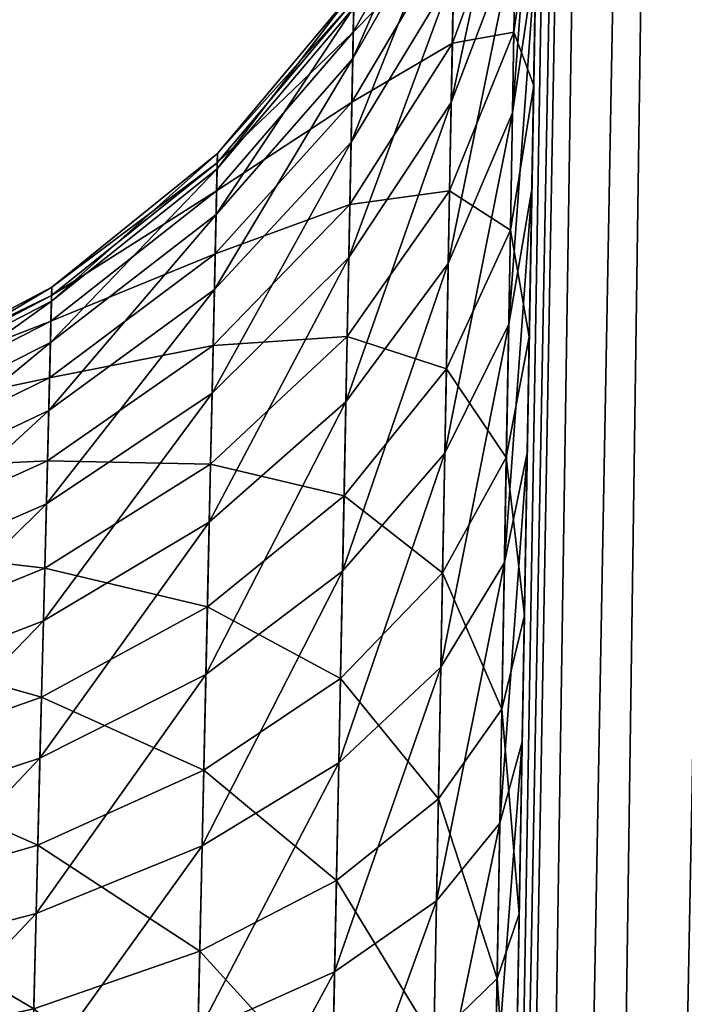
# Model space of a CAD drawing. Header units: metres. Extents: x -59 to 28, y 0 to 1680.
# Tile 47 of 115: x 19.374 to 19.676, y 81.056 to 81.504. Entities that reach past the tile are written whole.
import ezdxf

# ---------------------------------------------------------------- set-up
doc = ezdxf.new("R2010")
doc.units = ezdxf.units.M

msp = doc.modelspace()

# ---------------------------------------------------------------- linework, layer by layer
at = {"layer": 'ELYT3PV164'}
for points in [[(19.675608, 84.810257, 854.431641), (19.530197, 75.300003, 854.671204), (19.704073, 84.811401, 854.525391)], [(19.530197, 75.300003, 854.671204), (19.567036, 75.300003, 854.750183), (19.704073, 84.811401, 854.525391)], [(19.675608, 84.810257, 645.568359), (19.704073, 84.811401, 645.474609), (19.530197, 75.300003, 645.328796)], [(19.530197, 75.300003, 645.328796), (19.704073, 84.811401, 645.474609), (19.567036, 75.300003, 645.249817)], [(19.704073, 84.811401, 854.525391), (19.567036, 75.300003, 854.750183), (19.75028, 84.812103, 854.611816)], [(19.567036, 75.300003, 854.750183), (19.616983, 75.300003, 854.821472), (19.75028, 84.812103, 854.611816)], [(19.704073, 84.811401, 645.474609), (19.75028, 84.812103, 645.388184), (19.567036, 75.300003, 645.249817)], [(19.567036, 75.300003, 645.249817), (19.75028, 84.812103, 645.388184), (19.616983, 75.300003, 645.178528)], [(19.75028, 84.812103, 854.611816), (19.616983, 75.300003, 854.821472), (19.812454, 84.81234, 854.687561)], [(19.616983, 75.300003, 854.821472), (19.678532, 75.300003, 854.882996), (19.812454, 84.81234, 854.687561)], [(19.75028, 84.812103, 645.388184), (19.812454, 84.81234, 645.312439), (19.616983, 75.300003, 645.178528)], [(19.616983, 75.300003, 645.178528), (19.812454, 84.81234, 645.312439), (19.678532, 75.300003, 645.117004)], [(19.665976, 84.808723, 854.334106), (19.5, 75.300003, 854.500061), (19.675608, 84.810257, 854.431641)], [(19.5, 75.300003, 854.500061), (19.507612, 75.300003, 854.586975), (19.675608, 84.810257, 854.431641)], [(19.5, 75.300003, 673.500061), (19.665976, 84.808723, 645.665894), (19.5, 75.300003, 645.499939)], [(19.596155, 80.808723, 673.596252), (19.665976, 84.808723, 645.665894), (19.5, 75.300003, 673.500061)], [(19.665976, 84.808723, 854.334106), (19.5, 75.300003, 826.499939), (19.5, 75.300003, 854.500061)], [(19.5, 75.300003, 826.499939), (19.665976, 84.808723, 854.334106), (19.596155, 80.808723, 826.403748)], [(19.5, 75.300003, 645.499939), (19.665976, 84.808723, 645.665894), (19.507612, 75.300003, 645.413025)], [(19.675608, 84.810257, 854.431641), (19.507612, 75.300003, 854.586975), (19.530197, 75.300003, 854.671204)], [(19.665976, 84.808723, 645.665894), (19.675608, 84.810257, 645.568359), (19.507612, 75.300003, 645.413025)], [(19.507612, 75.300003, 645.413025), (19.675608, 84.810257, 645.568359), (19.530197, 75.300003, 645.328796)], [(19.59815, 80.923058, 673.604797), (19.665976, 84.808723, 645.665894), (19.596155, 80.808723, 673.596252)], [(19.596155, 80.808723, 826.403748), (19.665976, 84.808723, 854.334106), (19.59815, 80.923058, 826.395203)], [(19.600117, 81.03566, 673.626404), (19.665976, 84.808723, 645.665894), (19.59815, 80.923058, 673.604797)], [(19.59815, 80.923058, 826.395203), (19.665976, 84.808723, 854.334106), (19.600117, 81.03566, 826.373596)], [(19.602554, 81.175369, 673.672791), (19.665976, 84.808723, 645.665894), (19.600117, 81.03566, 673.626404)], [(19.600117, 81.03566, 826.373596), (19.665976, 84.808723, 854.334106), (19.602554, 81.175369, 826.327209)], [(19.604849, 81.306755, 673.739197), (19.665976, 84.808723, 645.665894), (19.602554, 81.175369, 673.672791)], [(19.602554, 81.175369, 826.327209), (19.665976, 84.808723, 854.334106), (19.604849, 81.306755, 826.260803)], [(19.606947, 81.426979, 673.824158), (19.665976, 84.808723, 645.665894), (19.604849, 81.306755, 673.739197)], [(19.604849, 81.306755, 826.260803), (19.665976, 84.808723, 854.334106), (19.606947, 81.426979, 826.175842)], [(19.608805, 81.533417, 673.925842), (19.665976, 84.808723, 645.665894), (19.606947, 81.426979, 673.824158)], [(19.606947, 81.426979, 826.175842), (19.665976, 84.808723, 854.334106), (19.608805, 81.533417, 826.074158)], [(19.612848, 81.765083, 814.368713), (19.613192, 81.784706, 814.481628), (19.5, 75.300003, 686.499939)], [(19.5, 75.300003, 686.499939), (19.613192, 81.784706, 814.481628), (19.596155, 80.808723, 686.403748)], [(19.596155, 80.808723, 686.403748), (19.613192, 81.784706, 814.481628), (19.598701, 80.954605, 686.390503)], [(19.598701, 80.954605, 686.390503), (19.613192, 81.784706, 814.481628), (19.601187, 81.096985, 686.356018)], [(19.601187, 81.096985, 686.356018), (19.613192, 81.784706, 814.481628), (19.603558, 81.232803, 686.301147)], [(19.603558, 81.232803, 686.301147), (19.613192, 81.784706, 814.481628), (19.605774, 81.359749, 686.226624)], [(19.605774, 81.359749, 686.226624), (19.613192, 81.784706, 814.481628), (19.607775, 81.474373, 686.134216)], [(19.607775, 81.474373, 686.134216), (19.613192, 81.784706, 814.481628), (19.609516, 81.574196, 686.026062)], [(19.612848, 81.765083, 814.368713), (19.5, 75.300003, 750), (19.612082, 81.721146, 814.22821)], [(19.5, 75.300003, 750), (19.612848, 81.765083, 814.368713), (19.5, 75.300003, 686.499939)], [(19.612082, 81.721146, 814.22821), (19.5, 75.300003, 750), (19.610962, 81.657051, 814.095642)], [(19.610962, 81.657051, 814.095642), (19.5, 75.300003, 750), (19.609516, 81.574196, 813.973938)], [(19.608805, 81.533417, 826.074158), (19.610382, 81.623772, 825.957947), (19.598103, 81.461792, 826.009338)], [(19.610382, 81.623772, 825.957947), (19.599548, 81.543488, 825.904419), (19.598103, 81.461792, 826.009338)], [(19.599548, 81.543488, 674.095581), (19.610382, 81.623772, 674.042053), (19.598103, 81.461792, 673.990662)], [(19.598103, 81.461792, 673.990662), (19.610382, 81.623772, 674.042053), (19.608805, 81.533417, 673.925842)], [(19.599548, 81.543488, 825.904419), (19.600704, 81.608887, 825.788574), (19.570263, 81.46656, 825.852844)], [(19.600704, 81.608887, 825.788574), (19.571348, 81.525299, 825.749023), (19.570263, 81.46656, 825.852844)], [(19.571348, 81.525299, 674.250977), (19.600704, 81.608887, 674.211426), (19.570263, 81.46656, 674.147156)], [(19.570263, 81.46656, 674.147156), (19.600704, 81.608887, 674.211426), (19.599548, 81.543488, 674.095581)], [(19.572136, 81.56794, 825.638184), (19.572617, 81.59391, 825.522339), (19.525442, 81.486641, 825.613403)], [(19.572617, 81.59391, 825.522339), (19.525906, 81.509888, 825.509827), (19.525442, 81.486641, 825.613403)], [(19.525906, 81.509888, 674.490173), (19.572617, 81.59391, 674.477661), (19.525442, 81.486641, 674.386597)], [(19.525442, 81.486641, 674.386597), (19.572617, 81.59391, 674.477661), (19.572136, 81.56794, 674.361816)], [(19.572384, 81.581345, 814.411743), (19.571724, 81.545647, 814.297913), (19.525682, 81.498642, 814.431274)], [(19.572384, 81.581345, 814.411743), (19.525682, 81.498642, 814.431274), (19.525967, 81.512917, 814.513123)], [(19.525682, 81.498642, 685.568726), (19.571724, 81.545647, 685.702087), (19.572384, 81.581345, 685.588257)], [(19.525682, 81.498642, 685.568726), (19.572384, 81.581345, 685.588257), (19.525967, 81.512917, 685.486877)], [(19.609516, 81.574196, 813.973938), (19.5, 75.300003, 750), (19.607775, 81.474373, 813.865784)], [(19.60008, 81.573586, 814.143982), (19.598755, 81.498665, 814.034119), (19.570763, 81.493584, 814.190552)], [(19.60008, 81.573586, 814.143982), (19.570763, 81.493584, 814.190552), (19.571724, 81.545647, 814.297913)], [(19.570763, 81.493584, 685.809448), (19.598755, 81.498665, 685.965881), (19.60008, 81.573586, 685.856018)], [(19.570763, 81.493584, 685.809448), (19.60008, 81.573586, 685.856018), (19.571724, 81.545647, 685.702087)], [(19.609516, 81.574196, 813.973938), (19.607775, 81.474373, 813.865784), (19.598755, 81.498665, 814.034119)], [(19.609516, 81.574196, 813.973938), (19.598755, 81.498665, 814.034119), (19.60008, 81.573586, 814.143982)], [(19.598755, 81.498665, 685.965881), (19.607775, 81.474373, 686.134216), (19.609516, 81.574196, 686.026062)], [(19.598755, 81.498665, 685.965881), (19.609516, 81.574196, 686.026062), (19.60008, 81.573586, 685.856018)], [(19.571348, 81.525299, 825.749023), (19.572136, 81.56794, 825.638184), (19.524681, 81.448463, 825.712463)], [(19.572136, 81.56794, 825.638184), (19.525442, 81.486641, 825.613403), (19.524681, 81.448463, 825.712463)], [(19.525442, 81.486641, 674.386597), (19.572136, 81.56794, 674.361816), (19.524681, 81.448463, 674.287537)], [(19.524681, 81.448463, 674.287537), (19.572136, 81.56794, 674.361816), (19.571348, 81.525299, 674.250977)], [(19.571724, 81.545647, 814.297913), (19.570763, 81.493584, 814.190552), (19.525045, 81.466682, 814.329468)], [(19.571724, 81.545647, 814.297913), (19.525045, 81.466682, 814.329468), (19.525682, 81.498642, 814.431274)], [(19.525045, 81.466682, 685.670532), (19.570763, 81.493584, 685.809448), (19.571724, 81.545647, 685.702087)], [(19.525045, 81.466682, 685.670532), (19.571724, 81.545647, 685.702087), (19.525682, 81.498642, 685.568726)], [(19.598103, 81.461792, 826.009338), (19.599548, 81.543488, 825.904419), (19.568909, 81.393204, 825.946899)], [(19.599548, 81.543488, 825.904419), (19.570263, 81.46656, 825.852844), (19.568909, 81.393204, 825.946899)], [(19.570263, 81.46656, 674.147156), (19.599548, 81.543488, 674.095581), (19.568909, 81.393204, 674.053101)], [(19.568909, 81.393204, 674.053101), (19.599548, 81.543488, 674.095581), (19.598103, 81.461792, 673.990662)], [(19.606947, 81.426979, 826.175842), (19.608805, 81.533417, 826.074158), (19.596401, 81.365578, 826.101074)], [(19.608805, 81.533417, 826.074158), (19.598103, 81.461792, 826.009338), (19.596401, 81.365578, 826.101074)], [(19.598103, 81.461792, 673.990662), (19.608805, 81.533417, 673.925842), (19.596401, 81.365578, 673.898926)], [(19.596401, 81.365578, 673.898926), (19.608805, 81.533417, 673.925842), (19.606947, 81.426979, 673.824158)], [(19.570263, 81.46656, 825.852844), (19.571348, 81.525299, 825.749023), (19.523634, 81.395897, 825.805298)], [(19.571348, 81.525299, 825.749023), (19.524681, 81.448463, 825.712463), (19.523634, 81.395897, 825.805298)], [(19.524681, 81.448463, 674.287537), (19.571348, 81.525299, 674.250977), (19.523634, 81.395897, 674.194702)], [(19.523634, 81.395897, 674.194702), (19.571348, 81.525299, 674.250977), (19.570263, 81.46656, 674.147156)], [(19.525906, 81.509888, 825.509827), (19.526062, 81.5177, 825.403931), (19.463682, 81.436371, 825.498779)], [(19.526062, 81.5177, 825.403931), (19.463837, 81.443375, 825.403931), (19.463682, 81.436371, 825.498779)], [(19.463682, 81.436371, 674.501221), (19.526062, 81.5177, 674.596069), (19.525906, 81.509888, 674.490173)], [(19.526062, 81.5177, 674.596069), (19.463682, 81.436371, 674.501221), (19.463837, 81.443375, 674.596069)], [(19.526062, 81.5177, 814.596069), (19.525967, 81.512917, 814.513123), (19.463837, 81.443375, 814.596069)], [(19.463837, 81.443375, 825.403931), (19.526062, 81.5177, 825.403931), (19.463837, 81.443375, 814.596069)], [(19.463837, 81.443375, 814.596069), (19.526062, 81.5177, 825.403931), (19.526062, 81.5177, 814.596069)], [(19.463837, 81.443375, 685.403931), (19.525967, 81.512917, 685.486877), (19.526062, 81.5177, 685.403931)], [(19.463837, 81.443375, 685.403931), (19.526062, 81.5177, 685.403931), (19.463837, 81.443375, 674.596069)], [(19.463837, 81.443375, 674.596069), (19.526062, 81.5177, 685.403931), (19.526062, 81.5177, 674.596069)], [(19.525442, 81.486641, 825.613403), (19.525906, 81.509888, 825.509827), (19.463221, 81.415527, 825.591614)], [(19.525906, 81.509888, 825.509827), (19.463682, 81.436371, 825.498779), (19.463221, 81.415527, 825.591614)], [(19.463221, 81.415527, 674.408386), (19.525906, 81.509888, 674.490173), (19.525442, 81.486641, 674.386597)], [(19.525906, 81.509888, 674.490173), (19.463221, 81.415527, 674.408386), (19.463682, 81.436371, 674.501221)], [(19.525967, 81.512917, 814.513123), (19.463741, 81.439087, 814.521729), (19.463837, 81.443375, 814.596069)], [(19.525967, 81.512917, 814.513123), (19.525682, 81.498642, 814.431274), (19.463741, 81.439087, 814.521729)], [(19.525967, 81.512917, 685.486877), (19.463837, 81.443375, 685.403931), (19.463741, 81.439087, 685.478271)], [(19.463741, 81.439087, 685.478271), (19.525682, 81.498642, 685.568726), (19.525967, 81.512917, 685.486877)], [(19.525682, 81.498642, 814.431274), (19.525045, 81.466682, 814.329468), (19.463457, 81.426285, 814.448425)], [(19.525682, 81.498642, 814.431274), (19.463457, 81.426285, 814.448425), (19.463741, 81.439087, 814.521729)], [(19.463457, 81.426285, 685.551575), (19.525045, 81.466682, 685.670532), (19.525682, 81.498642, 685.568726)], [(19.525682, 81.498642, 685.568726), (19.463741, 81.439087, 685.478271), (19.463457, 81.426285, 685.551575)], [(19.598755, 81.498665, 814.034119), (19.597158, 81.408417, 813.936462), (19.569521, 81.426315, 814.092041)], [(19.598755, 81.498665, 814.034119), (19.569521, 81.426315, 814.092041), (19.570763, 81.493584, 814.190552)], [(19.569521, 81.426315, 685.907959), (19.597158, 81.408417, 686.063538), (19.598755, 81.498665, 685.965881)], [(19.569521, 81.426315, 685.907959), (19.598755, 81.498665, 685.965881), (19.570763, 81.493584, 685.809448)], [(19.607775, 81.474373, 813.865784), (19.597158, 81.408417, 813.936462), (19.598755, 81.498665, 814.034119)], [(19.597158, 81.408417, 686.063538), (19.607775, 81.474373, 686.134216), (19.598755, 81.498665, 685.965881)], [(19.570763, 81.493584, 814.190552), (19.569521, 81.426315, 814.092041), (19.524117, 81.420082, 814.233521)], [(19.570763, 81.493584, 814.190552), (19.524117, 81.420082, 814.233521), (19.525045, 81.466682, 814.329468)], [(19.524117, 81.420082, 685.766479), (19.569521, 81.426315, 685.907959), (19.570763, 81.493584, 685.809448)], [(19.524117, 81.420082, 685.766479), (19.570763, 81.493584, 685.809448), (19.525045, 81.466682, 685.670532)], [(19.524681, 81.448463, 825.712463), (19.525442, 81.486641, 825.613403), (19.462461, 81.381294, 825.680359)], [(19.525442, 81.486641, 825.613403), (19.463221, 81.415527, 825.591614), (19.462461, 81.381294, 825.680359)], [(19.462461, 81.381294, 674.319641), (19.525442, 81.486641, 674.386597), (19.524681, 81.448463, 674.287537)], [(19.525442, 81.486641, 674.386597), (19.462461, 81.381294, 674.319641), (19.463221, 81.415527, 674.408386)], [(19.607775, 81.474373, 813.865784), (19.5, 75.300003, 750), (19.605774, 81.359749, 813.773376)], [(19.607775, 81.474373, 813.865784), (19.605774, 81.359749, 813.773376), (19.597158, 81.408417, 813.936462)], [(19.597158, 81.408417, 686.063538), (19.605774, 81.359749, 686.226624), (19.607775, 81.474373, 686.134216)], [(19.525045, 81.466682, 814.329468), (19.524117, 81.420082, 814.233521), (19.462824, 81.397621, 814.357239)], [(19.525045, 81.466682, 814.329468), (19.462824, 81.397621, 814.357239), (19.463457, 81.426285, 814.448425)], [(19.462824, 81.397621, 685.642761), (19.524117, 81.420082, 685.766479), (19.525045, 81.466682, 685.670532)], [(19.525045, 81.466682, 685.670532), (19.463457, 81.426285, 685.551575), (19.462824, 81.397621, 685.642761)], [(19.568909, 81.393204, 825.946899), (19.570263, 81.46656, 825.852844), (19.522326, 81.330254, 825.889343)], [(19.570263, 81.46656, 825.852844), (19.523634, 81.395897, 825.805298), (19.522326, 81.330254, 825.889343)], [(19.523634, 81.395897, 674.194702), (19.570263, 81.46656, 674.147156), (19.522326, 81.330254, 674.110657)], [(19.522326, 81.330254, 674.110657), (19.570263, 81.46656, 674.147156), (19.568909, 81.393204, 674.053101)], [(19.596401, 81.365578, 826.101074), (19.598103, 81.461792, 826.009338), (19.567312, 81.306839, 826.029114)], [(19.598103, 81.461792, 826.009338), (19.568909, 81.393204, 825.946899), (19.567312, 81.306839, 826.029114)], [(19.568909, 81.393204, 674.053101), (19.598103, 81.461792, 673.990662), (19.567312, 81.306839, 673.970886)], [(19.567312, 81.306839, 673.970886), (19.598103, 81.461792, 673.990662), (19.596401, 81.365578, 673.898926)], [(19.523634, 81.395897, 825.805298), (19.524681, 81.448463, 825.712463), (19.461416, 81.334152, 825.763489)], [(19.524681, 81.448463, 825.712463), (19.462461, 81.381294, 825.680359), (19.461416, 81.334152, 825.763489)], [(19.461416, 81.334152, 674.236511), (19.524681, 81.448463, 674.287537), (19.523634, 81.395897, 674.194702)], [(19.524681, 81.448463, 674.287537), (19.461416, 81.334152, 674.236511), (19.462461, 81.381294, 674.319641)], [(19.463682, 81.436371, 825.498779), (19.463837, 81.443375, 825.403931), (19.388281, 81.376122, 825.489685)], [(19.463837, 81.443375, 825.403931), (19.388439, 81.382454, 825.403931), (19.388281, 81.376122, 825.489685)], [(19.463682, 81.436371, 674.501221), (19.388281, 81.376122, 674.510315), (19.463837, 81.443375, 674.596069)], [(19.463837, 81.443375, 674.596069), (19.388281, 81.376122, 674.510315), (19.388439, 81.382454, 674.596069)], [(19.463837, 81.443375, 814.596069), (19.463741, 81.439087, 814.521729), (19.388439, 81.382454, 814.596069)], [(19.463837, 81.443375, 825.403931), (19.388439, 81.382454, 814.596069), (19.388439, 81.382454, 825.403931)], [(19.388439, 81.382454, 814.596069), (19.463837, 81.443375, 825.403931), (19.463837, 81.443375, 814.596069)], [(19.463837, 81.443375, 685.403931), (19.388439, 81.382454, 685.403931), (19.463741, 81.439087, 685.478271)], [(19.463837, 81.443375, 685.403931), (19.388439, 81.382454, 674.596069), (19.388439, 81.382454, 685.403931)], [(19.388439, 81.382454, 674.596069), (19.463837, 81.443375, 685.403931), (19.463837, 81.443375, 674.596069)], [(19.463741, 81.439087, 814.521729), (19.388342, 81.378578, 814.52887), (19.388439, 81.382454, 814.596069)], [(19.463741, 81.439087, 814.521729), (19.463457, 81.426285, 814.448425), (19.388342, 81.378578, 814.52887)], [(19.463741, 81.439087, 685.478271), (19.388439, 81.382454, 685.403931), (19.388342, 81.378578, 685.47113)], [(19.463741, 81.439087, 685.478271), (19.388342, 81.378578, 685.47113), (19.463457, 81.426285, 685.551575)], [(19.463221, 81.415527, 825.591614), (19.463682, 81.436371, 825.498779), (19.387808, 81.357269, 825.573608)], [(19.463682, 81.436371, 825.498779), (19.388281, 81.376122, 825.489685), (19.387808, 81.357269, 825.573608)], [(19.463221, 81.415527, 674.408386), (19.387808, 81.357269, 674.426392), (19.463682, 81.436371, 674.501221)], [(19.463682, 81.436371, 674.501221), (19.387808, 81.357269, 674.426392), (19.388281, 81.376122, 674.510315)], [(19.463457, 81.426285, 814.448425), (19.462824, 81.397621, 814.357239), (19.388052, 81.366997, 814.462585)], [(19.463457, 81.426285, 814.448425), (19.388052, 81.366997, 814.462585), (19.388342, 81.378578, 814.52887)], [(19.463457, 81.426285, 685.551575), (19.388052, 81.366997, 685.537415), (19.462824, 81.397621, 685.642761)], [(19.463457, 81.426285, 685.551575), (19.388342, 81.378578, 685.47113), (19.388052, 81.366997, 685.537415)], [(19.569521, 81.426315, 814.092041), (19.568024, 81.345291, 814.004517), (19.522915, 81.359879, 814.145447)], [(19.569521, 81.426315, 814.092041), (19.522915, 81.359879, 814.145447), (19.524117, 81.420082, 814.233521)], [(19.522915, 81.359879, 685.854553), (19.568024, 81.345291, 685.995483), (19.569521, 81.426315, 685.907959)], [(19.522915, 81.359879, 685.854553), (19.569521, 81.426315, 685.907959), (19.524117, 81.420082, 685.766479)], [(19.597158, 81.408417, 813.936462), (19.568024, 81.345291, 814.004517), (19.569521, 81.426315, 814.092041)], [(19.568024, 81.345291, 685.995483), (19.597158, 81.408417, 686.063538), (19.569521, 81.426315, 685.907959)], [(19.604849, 81.306755, 826.260803), (19.606947, 81.426979, 826.175842), (19.594479, 81.256935, 826.177734)], [(19.606947, 81.426979, 826.175842), (19.596401, 81.365578, 826.101074), (19.594479, 81.256935, 826.177734)], [(19.596401, 81.365578, 673.898926), (19.606947, 81.426979, 673.824158), (19.594479, 81.256935, 673.822266)], [(19.594479, 81.256935, 673.822266), (19.606947, 81.426979, 673.824158), (19.604849, 81.306755, 673.739197)], [(19.524117, 81.420082, 814.233521), (19.522915, 81.359879, 814.145447), (19.461897, 81.355843, 814.27124)], [(19.524117, 81.420082, 814.233521), (19.461897, 81.355843, 814.27124), (19.462824, 81.397621, 814.357239)], [(19.461897, 81.355843, 685.72876), (19.522915, 81.359879, 685.854553), (19.524117, 81.420082, 685.766479)], [(19.524117, 81.420082, 685.766479), (19.462824, 81.397621, 685.642761), (19.461897, 81.355843, 685.72876)], [(19.462461, 81.381294, 825.680359), (19.463221, 81.415527, 825.591614), (19.387032, 81.326302, 825.65387)], [(19.463221, 81.415527, 825.591614), (19.387808, 81.357269, 825.573608), (19.387032, 81.326302, 825.65387)], [(19.462461, 81.381294, 674.319641), (19.387032, 81.326302, 674.34613), (19.463221, 81.415527, 674.408386)], [(19.463221, 81.415527, 674.408386), (19.387032, 81.326302, 674.34613), (19.387808, 81.357269, 674.426392)], [(19.597158, 81.408417, 813.936462), (19.595325, 81.304817, 813.853149), (19.568024, 81.345291, 814.004517)], [(19.568024, 81.345291, 685.995483), (19.595325, 81.304817, 686.146851), (19.597158, 81.408417, 686.063538)], [(19.605774, 81.359749, 813.773376), (19.595325, 81.304817, 813.853149), (19.597158, 81.408417, 813.936462)], [(19.595325, 81.304817, 686.146851), (19.605774, 81.359749, 686.226624), (19.597158, 81.408417, 686.063538)], [(19.462824, 81.397621, 814.357239), (19.461897, 81.355843, 814.27124), (19.387402, 81.341072, 814.380127)], [(19.462824, 81.397621, 814.357239), (19.387402, 81.341072, 814.380127), (19.388052, 81.366997, 814.462585)], [(19.462824, 81.397621, 685.642761), (19.387402, 81.341072, 685.619873), (19.461897, 81.355843, 685.72876)], [(19.462824, 81.397621, 685.642761), (19.388052, 81.366997, 685.537415), (19.387402, 81.341072, 685.619873)], [(19.522326, 81.330254, 825.889343), (19.523634, 81.395897, 825.805298), (19.460114, 81.275307, 825.838745)], [(19.523634, 81.395897, 825.805298), (19.461416, 81.334152, 825.763489), (19.460114, 81.275307, 825.838745)], [(19.460114, 81.275307, 674.161255), (19.523634, 81.395897, 674.194702), (19.522326, 81.330254, 674.110657)], [(19.523634, 81.395897, 674.194702), (19.460114, 81.275307, 674.161255), (19.461416, 81.334152, 674.236511)], [(19.567312, 81.306839, 826.029114), (19.568909, 81.393204, 825.946899), (19.520784, 81.252983, 825.962769)], [(19.568909, 81.393204, 825.946899), (19.522326, 81.330254, 825.889343), (19.520784, 81.252983, 825.962769)], [(19.522326, 81.330254, 674.110657), (19.568909, 81.393204, 674.053101), (19.520784, 81.252983, 674.037231)], [(19.520784, 81.252983, 674.037231), (19.568909, 81.393204, 674.053101), (19.567312, 81.306839, 673.970886)], [(19.388281, 81.376122, 825.489685), (19.388439, 81.382454, 825.403931), (19.30254, 81.331406, 825.48291)], [(19.388439, 81.382454, 825.403931), (19.302706, 81.337227, 825.403931), (19.30254, 81.331406, 825.48291)], [(19.388281, 81.376122, 674.510315), (19.30254, 81.331406, 674.51709), (19.388439, 81.382454, 674.596069)], [(19.388439, 81.382454, 674.596069), (19.30254, 81.331406, 674.51709), (19.302706, 81.337227, 674.596069)], [(19.388439, 81.382454, 814.596069), (19.388342, 81.378578, 814.52887), (19.302706, 81.337227, 814.596069)], [(19.388439, 81.382454, 814.596069), (19.302706, 81.337227, 814.596069), (19.388439, 81.382454, 825.403931)], [(19.388439, 81.382454, 825.403931), (19.302706, 81.337227, 814.596069), (19.302706, 81.337227, 825.403931)], [(19.388439, 81.382454, 685.403931), (19.302706, 81.337227, 685.403931), (19.388342, 81.378578, 685.47113)], [(19.388439, 81.382454, 674.596069), (19.302706, 81.337227, 674.596069), (19.388439, 81.382454, 685.403931)], [(19.388439, 81.382454, 685.403931), (19.302706, 81.337227, 674.596069), (19.302706, 81.337227, 685.403931)], [(19.461416, 81.334152, 825.763489), (19.462461, 81.381294, 825.680359), (19.385962, 81.283669, 825.729004)], [(19.462461, 81.381294, 825.680359), (19.387032, 81.326302, 825.65387), (19.385962, 81.283669, 825.729004)], [(19.461416, 81.334152, 674.236511), (19.385962, 81.283669, 674.270996), (19.462461, 81.381294, 674.319641)], [(19.462461, 81.381294, 674.319641), (19.385962, 81.283669, 674.270996), (19.387032, 81.326302, 674.34613)], [(19.387808, 81.357269, 825.573608), (19.388281, 81.376122, 825.489685), (19.302044, 81.314056, 825.56012)], [(19.388281, 81.376122, 825.489685), (19.30254, 81.331406, 825.48291), (19.302044, 81.314056, 825.56012)], [(19.387808, 81.357269, 674.426392), (19.302044, 81.314056, 674.43988), (19.388281, 81.376122, 674.510315)], [(19.388281, 81.376122, 674.510315), (19.302044, 81.314056, 674.43988), (19.30254, 81.331406, 674.51709)], [(19.388342, 81.378578, 814.52887), (19.302605, 81.333664, 814.534241), (19.302706, 81.337227, 814.596069)], [(19.388342, 81.378578, 814.52887), (19.388052, 81.366997, 814.462585), (19.302605, 81.333664, 814.534241)], [(19.388342, 81.378578, 685.47113), (19.302706, 81.337227, 685.403931), (19.302605, 81.333664, 685.465759)], [(19.388342, 81.378578, 685.47113), (19.302605, 81.333664, 685.465759), (19.388052, 81.366997, 685.537415)], [(19.388052, 81.366997, 814.462585), (19.387402, 81.341072, 814.380127), (19.302299, 81.323006, 814.473206)], [(19.388052, 81.366997, 814.462585), (19.302299, 81.323006, 814.473206), (19.302605, 81.333664, 814.534241)], [(19.388052, 81.366997, 685.537415), (19.302299, 81.323006, 685.526794), (19.387402, 81.341072, 685.619873)], [(19.388052, 81.366997, 685.537415), (19.302605, 81.333664, 685.465759), (19.302299, 81.323006, 685.526794)], [(19.594479, 81.256935, 826.177734), (19.596401, 81.365578, 826.101074), (19.565512, 81.209343, 826.097717)], [(19.596401, 81.365578, 826.101074), (19.567312, 81.306839, 826.029114), (19.565512, 81.209343, 826.097717)], [(19.567312, 81.306839, 673.970886), (19.596401, 81.365578, 673.898926), (19.565512, 81.209343, 673.902283)], [(19.565512, 81.209343, 673.902283), (19.596401, 81.365578, 673.898926), (19.594479, 81.256935, 673.822266)], [(19.387032, 81.326302, 825.65387), (19.387808, 81.357269, 825.573608), (19.301231, 81.285568, 825.633972)], [(19.387808, 81.357269, 825.573608), (19.302044, 81.314056, 825.56012), (19.301231, 81.285568, 825.633972)], [(19.387032, 81.326302, 674.34613), (19.301231, 81.285568, 674.366028), (19.387808, 81.357269, 674.426392)], [(19.387808, 81.357269, 674.426392), (19.301231, 81.285568, 674.366028), (19.302044, 81.314056, 674.43988)], [(19.522915, 81.359879, 814.145447), (19.521469, 81.287384, 814.067261), (19.460701, 81.301865, 814.192444)], [(19.522915, 81.359879, 814.145447), (19.460701, 81.301865, 814.192444), (19.461897, 81.355843, 814.27124)], [(19.460701, 81.301865, 685.807556), (19.521469, 81.287384, 685.932739), (19.522915, 81.359879, 685.854553)], [(19.522915, 81.359879, 685.854553), (19.461897, 81.355843, 685.72876), (19.460701, 81.301865, 685.807556)], [(19.605774, 81.359749, 813.773376), (19.5, 75.300003, 750), (19.603558, 81.232803, 813.698853)], [(19.568024, 81.345291, 814.004517), (19.521469, 81.287384, 814.067261), (19.522915, 81.359879, 814.145447)], [(19.521469, 81.287384, 685.932739), (19.568024, 81.345291, 685.995483), (19.522915, 81.359879, 685.854553)], [(19.605774, 81.359749, 813.773376), (19.603558, 81.232803, 813.698853), (19.595325, 81.304817, 813.853149)], [(19.595325, 81.304817, 686.146851), (19.603558, 81.232803, 686.301147), (19.605774, 81.359749, 686.226624)], [(19.461897, 81.355843, 814.27124), (19.460701, 81.301865, 814.192444), (19.386454, 81.303284, 814.302368)], [(19.461897, 81.355843, 814.27124), (19.386454, 81.303284, 814.302368), (19.387402, 81.341072, 814.380127)], [(19.461897, 81.355843, 685.72876), (19.386454, 81.303284, 685.697632), (19.460701, 81.301865, 685.807556)], [(19.461897, 81.355843, 685.72876), (19.387402, 81.341072, 685.619873), (19.386454, 81.303284, 685.697632)], [(19.568024, 81.345291, 814.004517), (19.566305, 81.252312, 813.929871), (19.521469, 81.287384, 814.067261)], [(19.521469, 81.287384, 685.932739), (19.566305, 81.252312, 686.070129), (19.568024, 81.345291, 685.995483)], [(19.595325, 81.304817, 813.853149), (19.566305, 81.252312, 813.929871), (19.568024, 81.345291, 814.004517)], [(19.566305, 81.252312, 686.070129), (19.595325, 81.304817, 686.146851), (19.568024, 81.345291, 685.995483)], [(19.387402, 81.341072, 814.380127), (19.386454, 81.303284, 814.302368), (19.30162, 81.299156, 814.397278)], [(19.387402, 81.341072, 814.380127), (19.30162, 81.299156, 814.397278), (19.302299, 81.323006, 814.473206)], [(19.387402, 81.341072, 685.619873), (19.30162, 81.299156, 685.602722), (19.386454, 81.303284, 685.697632)], [(19.387402, 81.341072, 685.619873), (19.302299, 81.323006, 685.526794), (19.30162, 81.299156, 685.602722)], [(19.460114, 81.275307, 825.838745), (19.461416, 81.334152, 825.763489), (19.384624, 81.230446, 825.796997)], [(19.461416, 81.334152, 825.763489), (19.385962, 81.283669, 825.729004), (19.384624, 81.230446, 825.796997)], [(19.460114, 81.275307, 674.161255), (19.384624, 81.230446, 674.203003), (19.461416, 81.334152, 674.236511)], [(19.461416, 81.334152, 674.236511), (19.384624, 81.230446, 674.203003), (19.385962, 81.283669, 674.270996)], [(19.520784, 81.252983, 825.962769), (19.522326, 81.330254, 825.889343), (19.458578, 81.206047, 825.904419)], [(19.522326, 81.330254, 825.889343), (19.460114, 81.275307, 825.838745), (19.458578, 81.206047, 825.904419)], [(19.458578, 81.206047, 674.095581), (19.522326, 81.330254, 674.110657), (19.520784, 81.252983, 674.037231)], [(19.522326, 81.330254, 674.110657), (19.458578, 81.206047, 674.095581), (19.460114, 81.275307, 674.161255)], [(19.385962, 81.283669, 825.729004), (19.387032, 81.326302, 825.65387), (19.300112, 81.246346, 825.703186)], [(19.387032, 81.326302, 825.65387), (19.301231, 81.285568, 825.633972), (19.300112, 81.246346, 825.703186)], [(19.385962, 81.283669, 674.270996), (19.300112, 81.246346, 674.296814), (19.387032, 81.326302, 674.34613)], [(19.387032, 81.326302, 674.34613), (19.300112, 81.246346, 674.296814), (19.301231, 81.285568, 674.366028)], [(19.386454, 81.303284, 814.302368), (19.385227, 81.254463, 814.23114), (19.300627, 81.264389, 814.325745)], [(19.386454, 81.303284, 814.302368), (19.300627, 81.264389, 814.325745), (19.30162, 81.299156, 814.397278)], [(19.386454, 81.303284, 685.697632), (19.300627, 81.264389, 685.674255), (19.385227, 81.254463, 685.76886)], [(19.386454, 81.303284, 685.697632), (19.30162, 81.299156, 685.602722), (19.300627, 81.264389, 685.674255)], [(19.460701, 81.301865, 814.192444), (19.385227, 81.254463, 814.23114), (19.386454, 81.303284, 814.302368)], [(19.460701, 81.301865, 685.807556), (19.386454, 81.303284, 685.697632), (19.385227, 81.254463, 685.76886)], [(19.565512, 81.209343, 826.097717), (19.567312, 81.306839, 826.029114), (19.519045, 81.165779, 826.023987)], [(19.567312, 81.306839, 826.029114), (19.520784, 81.252983, 825.962769), (19.519045, 81.165779, 826.023987)], [(19.520784, 81.252983, 674.037231), (19.567312, 81.306839, 673.970886), (19.519045, 81.165779, 673.976013)], [(19.519045, 81.165779, 673.976013), (19.567312, 81.306839, 673.970886), (19.565512, 81.209343, 673.902283)], [(19.595325, 81.304817, 813.853149), (19.593298, 81.190117, 813.78595), (19.566305, 81.252312, 813.929871)], [(19.566305, 81.252312, 686.070129), (19.593298, 81.190117, 686.21405), (19.595325, 81.304817, 686.146851)], [(19.602554, 81.175369, 826.327209), (19.604849, 81.306755, 826.260803), (19.592379, 81.138237, 826.237549)], [(19.604849, 81.306755, 826.260803), (19.594479, 81.256935, 826.177734), (19.592379, 81.138237, 826.237549)], [(19.594479, 81.256935, 673.822266), (19.604849, 81.306755, 673.739197), (19.592379, 81.138237, 673.762451)], [(19.592379, 81.138237, 673.762451), (19.604849, 81.306755, 673.739197), (19.602554, 81.175369, 673.672791)], [(19.603558, 81.232803, 813.698853), (19.593298, 81.190117, 813.78595), (19.595325, 81.304817, 813.853149)], [(19.593298, 81.190117, 686.21405), (19.603558, 81.232803, 686.301147), (19.595325, 81.304817, 686.146851)], [(19.460701, 81.301865, 814.192444), (19.459261, 81.236877, 814.122437), (19.385227, 81.254463, 814.23114)], [(19.460701, 81.301865, 685.807556), (19.385227, 81.254463, 685.76886), (19.459261, 81.236877, 685.877563)], [(19.521469, 81.287384, 814.067261), (19.459261, 81.236877, 814.122437), (19.460701, 81.301865, 814.192444)], [(19.521469, 81.287384, 685.932739), (19.460701, 81.301865, 685.807556), (19.459261, 81.236877, 685.877563)], [(19.521469, 81.287384, 814.067261), (19.519812, 81.204208, 814.000671), (19.459261, 81.236877, 814.122437)], [(19.459261, 81.236877, 685.877563), (19.519812, 81.204208, 685.999329), (19.521469, 81.287384, 685.932739)], [(19.566305, 81.252312, 813.929871), (19.519812, 81.204208, 814.000671), (19.521469, 81.287384, 814.067261)], [(19.519812, 81.204208, 685.999329), (19.566305, 81.252312, 686.070129), (19.521469, 81.287384, 685.932739)], [(19.384624, 81.230446, 825.796997), (19.385962, 81.283669, 825.729004), (19.298712, 81.197372, 825.765808)], [(19.385962, 81.283669, 825.729004), (19.300112, 81.246346, 825.703186), (19.298712, 81.197372, 825.765808)], [(19.384624, 81.230446, 674.203003), (19.298712, 81.197372, 674.234192), (19.385962, 81.283669, 674.270996)], [(19.385962, 81.283669, 674.270996), (19.298712, 81.197372, 674.234192), (19.300112, 81.246346, 674.296814)], [(19.458578, 81.206047, 825.904419), (19.460114, 81.275307, 825.838745), (19.383051, 81.167816, 825.856384)], [(19.460114, 81.275307, 825.838745), (19.384624, 81.230446, 825.796997), (19.383051, 81.167816, 825.856384)], [(19.458578, 81.206047, 674.095581), (19.383051, 81.167816, 674.143616), (19.460114, 81.275307, 674.161255)], [(19.460114, 81.275307, 674.161255), (19.383051, 81.167816, 674.143616), (19.384624, 81.230446, 674.203003)], [(19.385227, 81.254463, 814.23114), (19.299345, 81.219467, 814.260132), (19.300627, 81.264389, 814.325745)], [(19.385227, 81.254463, 685.76886), (19.300627, 81.264389, 685.674255), (19.299345, 81.219467, 685.739868)], [(19.385227, 81.254463, 814.23114), (19.383751, 81.195694, 814.167847), (19.299345, 81.219467, 814.260132)], [(19.385227, 81.254463, 685.76886), (19.299345, 81.219467, 685.739868), (19.383751, 81.195694, 685.832153)], [(19.459261, 81.236877, 814.122437), (19.383751, 81.195694, 814.167847), (19.385227, 81.254463, 814.23114)], [(19.459261, 81.236877, 685.877563), (19.385227, 81.254463, 685.76886), (19.383751, 81.195694, 685.832153)], [(19.592379, 81.138237, 826.237549), (19.594479, 81.256935, 826.177734), (19.563543, 81.102852, 826.151245)], [(19.594479, 81.256935, 826.177734), (19.565512, 81.209343, 826.097717), (19.563543, 81.102852, 826.151245)], [(19.565512, 81.209343, 673.902283), (19.594479, 81.256935, 673.822266), (19.563543, 81.102852, 673.848755)], [(19.563543, 81.102852, 673.848755), (19.594479, 81.256935, 673.822266), (19.592379, 81.138237, 673.762451)], [(19.519045, 81.165779, 826.023987), (19.520784, 81.252983, 825.962769), (19.456844, 81.127899, 825.959229)], [(19.520784, 81.252983, 825.962769), (19.458578, 81.206047, 825.904419), (19.456844, 81.127899, 825.959229)], [(19.456844, 81.127899, 674.040771), (19.520784, 81.252983, 674.037231), (19.519045, 81.165779, 673.976013)], [(19.520784, 81.252983, 674.037231), (19.456844, 81.127899, 674.040771), (19.458578, 81.206047, 674.095581)], [(19.566305, 81.252312, 813.929871), (19.564404, 81.149391, 813.86969), (19.519812, 81.204208, 814.000671)], [(19.519812, 81.204208, 685.999329), (19.564404, 81.149391, 686.13031), (19.566305, 81.252312, 686.070129)], [(19.593298, 81.190117, 813.78595), (19.564404, 81.149391, 813.86969), (19.566305, 81.252312, 813.929871)], [(19.564404, 81.149391, 686.13031), (19.593298, 81.190117, 686.21405), (19.566305, 81.252312, 686.070129)], [(19.459261, 81.236877, 814.122437), (19.457609, 81.162338, 814.062805), (19.383751, 81.195694, 814.167847)], [(19.459261, 81.236877, 685.877563), (19.383751, 81.195694, 685.832153), (19.457609, 81.162338, 685.937195)], [(19.519812, 81.204208, 814.000671), (19.457609, 81.162338, 814.062805), (19.459261, 81.236877, 814.122437)], [(19.519812, 81.204208, 685.999329), (19.459261, 81.236877, 685.877563), (19.457609, 81.162338, 685.937195)], [(19.603558, 81.232803, 813.698853), (19.5, 75.300003, 750), (19.601187, 81.096985, 813.643982)], [(19.603558, 81.232803, 813.698853), (19.601187, 81.096985, 813.643982), (19.593298, 81.190117, 813.78595)], [(19.593298, 81.190117, 686.21405), (19.601187, 81.096985, 686.356018), (19.603558, 81.232803, 686.301147)], [(19.383051, 81.167816, 825.856384), (19.384624, 81.230446, 825.796997), (19.297066, 81.139732, 825.820496)], [(19.384624, 81.230446, 825.796997), (19.298712, 81.197372, 825.765808), (19.297066, 81.139732, 825.820496)], [(19.383051, 81.167816, 674.143616), (19.297066, 81.139732, 674.179504), (19.384624, 81.230446, 674.203003)], [(19.384624, 81.230446, 674.203003), (19.297066, 81.139732, 674.179504), (19.298712, 81.197372, 674.234192)], [(19.383751, 81.195694, 814.167847), (19.297798, 81.16539, 814.201904), (19.299345, 81.219467, 814.260132)], [(19.383751, 81.195694, 685.832153), (19.299345, 81.219467, 685.739868), (19.297798, 81.16539, 685.798096)], [(19.563543, 81.102852, 826.151245), (19.565512, 81.209343, 826.097717), (19.517145, 81.070564, 826.071716)], [(19.565512, 81.209343, 826.097717), (19.519045, 81.165779, 826.023987), (19.517145, 81.070564, 826.071716)], [(19.519045, 81.165779, 673.976013), (19.565512, 81.209343, 673.902283), (19.517145, 81.070564, 673.928284)], [(19.517145, 81.070564, 673.928284), (19.565512, 81.209343, 673.902283), (19.563543, 81.102852, 673.848755)], [(19.456844, 81.127899, 825.959229), (19.458578, 81.206047, 825.904419), (19.381275, 81.097153, 825.905884)], [(19.458578, 81.206047, 825.904419), (19.383051, 81.167816, 825.856384), (19.381275, 81.097153, 825.905884)], [(19.456844, 81.127899, 674.040771), (19.381275, 81.097153, 674.094116), (19.458578, 81.206047, 674.095581)], [(19.458578, 81.206047, 674.095581), (19.381275, 81.097153, 674.094116), (19.383051, 81.167816, 674.143616)], [(19.519812, 81.204208, 814.000671), (19.517975, 81.112175, 813.947021), (19.457609, 81.162338, 814.062805)], [(19.457609, 81.162338, 685.937195), (19.517975, 81.112175, 686.052979), (19.519812, 81.204208, 685.999329)], [(19.564404, 81.149391, 813.86969), (19.517975, 81.112175, 813.947021), (19.519812, 81.204208, 814.000671)], [(19.517975, 81.112175, 686.052979), (19.564404, 81.149391, 686.13031), (19.519812, 81.204208, 685.999329)], [(19.383751, 81.195694, 814.167847), (19.382057, 81.128288, 814.114014), (19.297798, 81.16539, 814.201904)], [(19.383751, 81.195694, 685.832153), (19.297798, 81.16539, 685.798096), (19.382057, 81.128288, 685.885986)], [(19.457609, 81.162338, 814.062805), (19.382057, 81.128288, 814.114014), (19.383751, 81.195694, 814.167847)], [(19.457609, 81.162338, 685.937195), (19.383751, 81.195694, 685.832153), (19.382057, 81.128288, 685.885986)], [(19.593298, 81.190117, 813.78595), (19.591127, 81.067436, 813.736511), (19.564404, 81.149391, 813.86969)], [(19.564404, 81.149391, 686.13031), (19.591127, 81.067436, 686.263489), (19.593298, 81.190117, 686.21405)], [(19.601187, 81.096985, 813.643982), (19.591127, 81.067436, 813.736511), (19.593298, 81.190117, 813.78595)], [(19.591127, 81.067436, 686.263489), (19.601187, 81.096985, 686.356018), (19.593298, 81.190117, 686.21405)], [(19.600117, 81.03566, 826.373596), (19.602554, 81.175369, 826.327209), (19.590147, 81.012054, 826.279236)], [(19.602554, 81.175369, 826.327209), (19.592379, 81.138237, 826.237549), (19.590147, 81.012054, 826.279236)], [(19.592379, 81.138237, 673.762451), (19.602554, 81.175369, 673.672791), (19.590147, 81.012054, 673.720764)], [(19.590147, 81.012054, 673.720764), (19.602554, 81.175369, 673.672791), (19.600117, 81.03566, 673.626404)], [(19.381275, 81.097153, 825.905884), (19.383051, 81.167816, 825.856384), (19.295206, 81.074699, 825.866089)], [(19.383051, 81.167816, 825.856384), (19.297066, 81.139732, 825.820496), (19.295206, 81.074699, 825.866089)], [(19.381275, 81.097153, 674.094116), (19.295206, 81.074699, 674.133911), (19.383051, 81.167816, 674.143616)], [(19.383051, 81.167816, 674.143616), (19.295206, 81.074699, 674.133911), (19.297066, 81.139732, 674.179504)], [(19.382057, 81.128288, 814.114014), (19.296024, 81.103355, 814.152283), (19.297798, 81.16539, 814.201904)], [(19.382057, 81.128288, 685.885986), (19.297798, 81.16539, 685.798096), (19.296024, 81.103355, 685.847717)], [(19.517145, 81.070564, 826.071716), (19.519045, 81.165779, 826.023987), (19.454952, 81.042595, 826.001892)], [(19.519045, 81.165779, 826.023987), (19.456844, 81.127899, 825.959229), (19.454952, 81.042595, 826.001892)], [(19.454952, 81.042595, 673.998108), (19.519045, 81.165779, 673.976013), (19.517145, 81.070564, 673.928284)], [(19.519045, 81.165779, 673.976013), (19.454952, 81.042595, 673.998108), (19.456844, 81.127899, 674.040771)], [(19.457609, 81.162338, 814.062805), (19.455778, 81.079872, 814.014832), (19.382057, 81.128288, 814.114014)], [(19.457609, 81.162338, 685.937195), (19.382057, 81.128288, 685.885986), (19.455778, 81.079872, 685.985168)], [(19.517975, 81.112175, 813.947021), (19.455778, 81.079872, 814.014832), (19.457609, 81.162338, 814.062805)], [(19.517975, 81.112175, 686.052979), (19.457609, 81.162338, 685.937195), (19.455778, 81.079872, 685.985168)], [(19.564404, 81.149391, 813.86969), (19.56237, 81.039352, 813.825562), (19.517975, 81.112175, 813.947021)], [(19.517975, 81.112175, 686.052979), (19.56237, 81.039352, 686.174438), (19.564404, 81.149391, 686.13031)], [(19.591127, 81.067436, 813.736511), (19.56237, 81.039352, 813.825562), (19.564404, 81.149391, 813.86969)], [(19.56237, 81.039352, 686.174438), (19.591127, 81.067436, 686.263489), (19.564404, 81.149391, 686.13031)], [(19.590147, 81.012054, 826.279236), (19.592379, 81.138237, 826.237549), (19.561451, 80.989693, 826.188538)], [(19.592379, 81.138237, 826.237549), (19.563543, 81.102852, 826.151245), (19.561451, 80.989693, 826.188538)], [(19.563543, 81.102852, 673.848755), (19.592379, 81.138237, 673.762451), (19.561451, 80.989693, 673.811462)], [(19.561451, 80.989693, 673.811462), (19.592379, 81.138237, 673.762451), (19.590147, 81.012054, 673.720764)], [(19.382057, 81.128288, 814.114014), (19.380182, 81.053726, 814.070679), (19.296024, 81.103355, 814.152283)], [(19.382057, 81.128288, 685.885986), (19.296024, 81.103355, 685.847717), (19.380182, 81.053726, 685.929321)], [(19.455778, 81.079872, 814.014832), (19.380182, 81.053726, 814.070679), (19.382057, 81.128288, 814.114014)], [(19.455778, 81.079872, 685.985168), (19.382057, 81.128288, 685.885986), (19.380182, 81.053726, 685.929321)], [(19.454952, 81.042595, 826.001892), (19.456844, 81.127899, 825.959229), (19.379333, 81.020027, 825.944458)], [(19.456844, 81.127899, 825.959229), (19.381275, 81.097153, 825.905884), (19.379333, 81.020027, 825.944458)], [(19.454952, 81.042595, 673.998108), (19.379333, 81.020027, 674.055542), (19.456844, 81.127899, 674.040771)], [(19.456844, 81.127899, 674.040771), (19.379333, 81.020027, 674.055542), (19.381275, 81.097153, 674.094116)], [(19.517975, 81.112175, 813.947021), (19.516012, 81.013802, 813.907654), (19.455778, 81.079872, 814.014832)], [(19.455778, 81.079872, 685.985168), (19.516012, 81.013802, 686.092346), (19.517975, 81.112175, 686.052979)], [(19.56237, 81.039352, 813.825562), (19.516012, 81.013802, 813.907654), (19.517975, 81.112175, 813.947021)], [(19.516012, 81.013802, 686.092346), (19.56237, 81.039352, 686.174438), (19.517975, 81.112175, 686.052979)], [(19.380182, 81.053726, 814.070679), (19.294062, 81.034729, 814.112305), (19.296024, 81.103355, 814.152283)], [(19.380182, 81.053726, 685.929321), (19.296024, 81.103355, 685.847717), (19.294062, 81.034729, 685.887695)], [(19.561451, 80.989693, 826.188538), (19.563543, 81.102852, 826.151245), (19.515125, 80.969414, 826.104858)], [(19.563543, 81.102852, 826.151245), (19.517145, 81.070564, 826.071716), (19.515125, 80.969414, 826.104858)], [(19.517145, 81.070564, 673.928284), (19.563543, 81.102852, 673.848755), (19.515125, 80.969414, 673.895142)], [(19.515125, 80.969414, 673.895142), (19.563543, 81.102852, 673.848755), (19.561451, 80.989693, 673.811462)], [(19.379333, 81.020027, 825.944458), (19.381275, 81.097153, 825.905884), (19.293173, 81.003708, 825.901611)], [(19.381275, 81.097153, 825.905884), (19.295206, 81.074699, 825.866089), (19.293173, 81.003708, 825.901611)], [(19.379333, 81.020027, 674.055542), (19.293173, 81.003708, 674.098389), (19.381275, 81.097153, 674.094116)], [(19.381275, 81.097153, 674.094116), (19.293173, 81.003708, 674.098389), (19.295206, 81.074699, 674.133911)], [(19.601187, 81.096985, 813.643982), (19.5, 75.300003, 750), (19.598701, 80.954605, 813.609497)], [(19.601187, 81.096985, 813.643982), (19.598701, 80.954605, 813.609497), (19.591127, 81.067436, 813.736511)], [(19.591127, 81.067436, 686.263489), (19.598701, 80.954605, 686.390503), (19.601187, 81.096985, 686.356018)], [(19.455778, 81.079872, 814.014832), (19.453823, 80.99176, 813.979675), (19.380182, 81.053726, 814.070679)], [(19.455778, 81.079872, 685.985168), (19.380182, 81.053726, 685.929321), (19.453823, 80.99176, 686.020325)], [(19.516012, 81.013802, 813.907654), (19.453823, 80.99176, 813.979675), (19.455778, 81.079872, 814.014832)], [(19.516012, 81.013802, 686.092346), (19.455778, 81.079872, 685.985168), (19.453823, 80.99176, 686.020325)], [(19.515125, 80.969414, 826.104858), (19.517145, 81.070564, 826.071716), (19.45294, 80.952003, 826.031494)], [(19.517145, 81.070564, 826.071716), (19.454952, 81.042595, 826.001892), (19.45294, 80.952003, 826.031494)], [(19.45294, 80.952003, 673.968506), (19.517145, 81.070564, 673.928284), (19.515125, 80.969414, 673.895142)], [(19.517145, 81.070564, 673.928284), (19.45294, 80.952003, 673.968506), (19.454952, 81.042595, 673.998108)], [(19.591127, 81.067436, 813.736511), (19.588852, 80.938873, 813.705566), (19.56237, 81.039352, 813.825562)], [(19.56237, 81.039352, 686.174438), (19.588852, 80.938873, 686.294434), (19.591127, 81.067436, 686.263489)], [(19.598701, 80.954605, 813.609497), (19.588852, 80.938873, 813.705566), (19.591127, 81.067436, 813.736511)], [(19.588852, 80.938873, 686.294434), (19.598701, 80.954605, 686.390503), (19.591127, 81.067436, 686.263489)]]:
    msp.add_3dface(points, dxfattribs=at)

doc.saveas('drawing.dxf')
